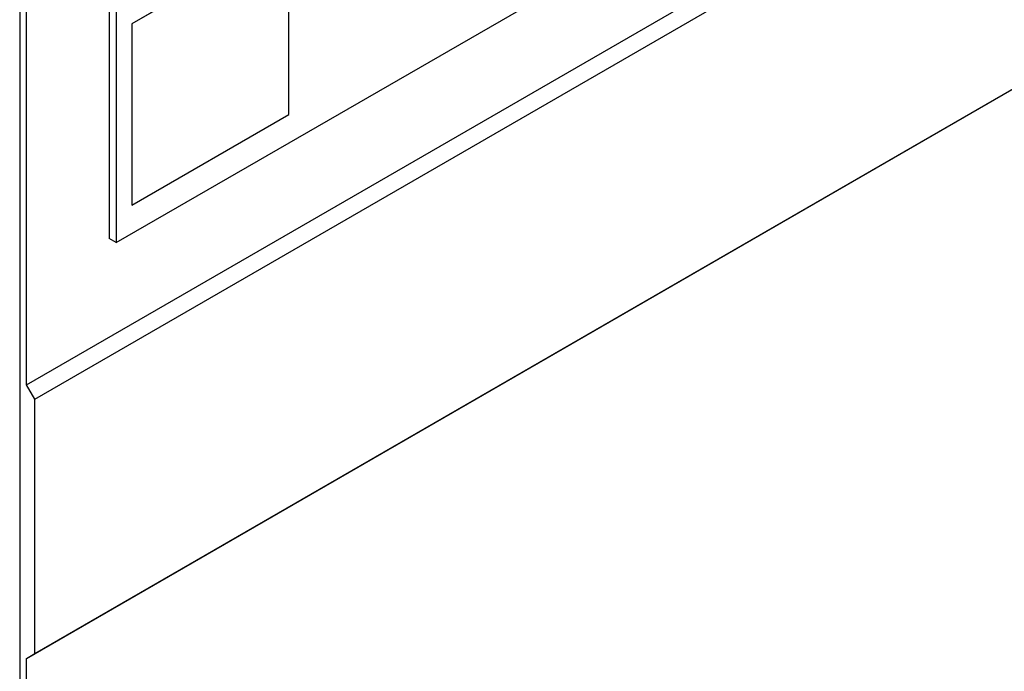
# Model space of a CAD drawing. Header units: inches. Extents: x 0 to 6721, y -3375 to 1330.
# Tile 4 of 196: x 388 to 464, y 847 to 897. Entities that reach past the tile are written whole.
import ezdxf

# ---------------------------------------------------------------- set-up
doc = ezdxf.new("R2010")
doc.units = ezdxf.units.IN
doc.header["$MEASUREMENT"] = 0

msp = doc.modelspace()

# ---------------------------------------------------------------- linework, layer by layer
at = {"color": 7, "linetype": 'Continuous', "lineweight": 25}
for p, q in [((388.405, 869.248), (749.029, 1077.381)), ((389.041, 868.146), (749.665, 1076.278)), ((388.405, 848.179), (749.029, 1056.311)), ((389.041, 848.546), (749.665, 1056.679)), ((395.299, 880.209), (511.971, 947.547)), ((387.874, 928.108), (387.874, 727.336)), ((408.589, 904.045), (396.505, 897.071)), ((408.61, 904.033), (396.526, 897.059)), ((408.61, 890.077), (408.61, 904.033)), ((388.405, 869.248), (388.405, 902.567)), ((394.769, 898.89), (394.769, 880.516)), ((395.299, 898.584), (395.299, 880.209)), ((396.505, 897.071), (396.505, 883.114)), ((396.505, 897.071), (396.526, 897.059)), ((396.526, 897.059), (396.526, 883.102)), ((396.526, 883.102), (408.61, 890.077)), ((396.505, 883.114), (396.526, 883.102)), ((395.299, 880.209), (394.769, 880.516)), ((389.041, 868.146), (388.405, 869.248)), ((389.041, 848.546), (389.041, 868.146)), ((388.405, 848.179), (389.041, 848.546)), ((388.405, 746.806), (388.405, 848.179))]:
    msp.add_line(p, q, dxfattribs=at)

doc.saveas('drawing.dxf')
